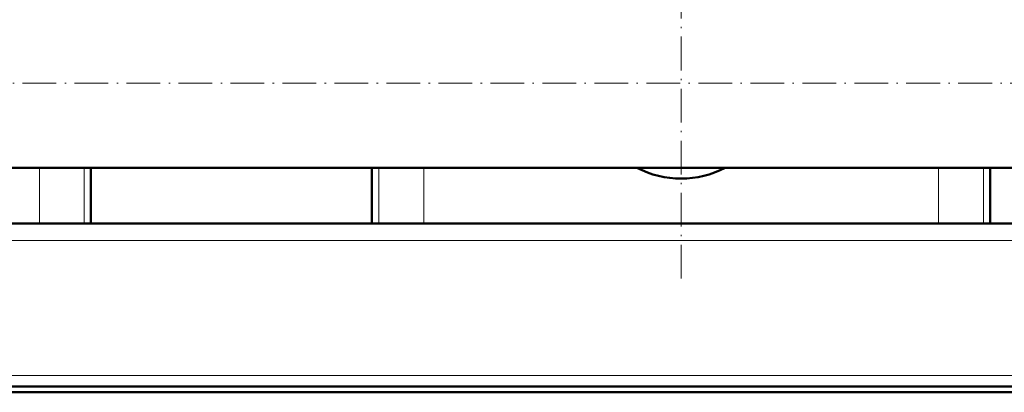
# Model space of a CAD drawing. Extents: x -1351 to 1763, y -1300 to 612.
# Tile 35 of 80: x -114 to 237, y -275 to -143. Entities that reach past the tile are written whole.
import ezdxf

# ---------------------------------------------------------------- set-up
doc = ezdxf.new("R2010")
doc.units = 0
doc.linetypes.add('DASHDOT', pattern=[18.5, 12, -3, 0.5, -3])

msp = doc.modelspace()

# ---------------------------------------------------------------- linework, layer by layer
at = {"color": 7, "linetype": 'DASHDOT', "lineweight": 18}
for p, q in [((121.6, -234.93), (121.6, -0.81)), ((-427.25, -165.42), (638.95, -165.42))]:
    msp.add_line(p, q, dxfattribs=at)
at = {"color": 7, "lineweight": 50}
for p, q in [((-298.4, -195.57), (541.6, -195.57)), ((-88.4, -215.42), (-88.4, -195.57)), ((11.6, -215.42), (11.6, -195.57)), ((231.6, -215.42), (231.6, -195.57)), ((574.07, -215.42), (-330.86, -215.42)), ((-106.78, -215.42), (-290.01, -215.42)), ((-90.79, -215.42), (-106.78, -215.42)), ((-88.4, -215.42), (-90.79, -215.42)), ((13.99, -215.42), (11.6, -215.42)), ((29.99, -215.42), (13.99, -215.42)), ((213.22, -215.42), (29.99, -215.42)), ((229.21, -215.42), (213.22, -215.42)), ((231.6, -215.42), (229.21, -215.42)), ((571.6, -273.42), (-328.4, -273.42)), ((-328.4, -275.42), (571.6, -275.42))]:
    msp.add_line(p, q, dxfattribs=at)
at = {"color": 7, "lineweight": 18}
for p, q in [((-106.78, -195.57), (-106.78, -215.42)), ((-90.79, -195.57), (-90.79, -215.42)), ((13.99, -195.57), (13.99, -215.42)), ((29.99, -195.57), (29.99, -215.42)), ((213.22, -195.57), (213.22, -215.42)), ((229.21, -195.57), (229.21, -215.42)), ((573.57, -221.42), (-330.37, -221.42)), ((581.6, -269.42), (-338.4, -269.42))]:
    msp.add_line(p, q, dxfattribs=at)
at = {"color": 7, "lineweight": 50}
msp.add_arc((121.6, -165.42), 34, 242.4699, 297.5301, dxfattribs=at)
msp.add_arc((121.6, -165.42), 34, 242.4699, 297.5301, dxfattribs=at)

doc.saveas('drawing.dxf')
